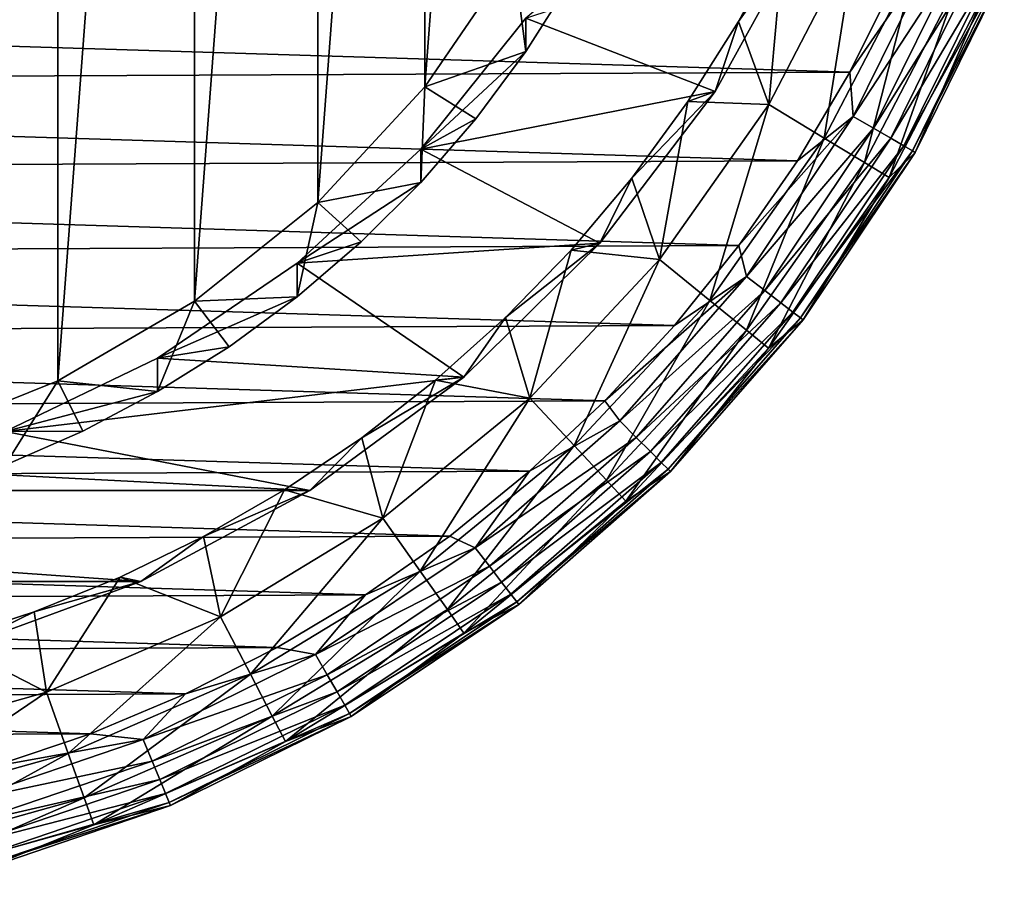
# Model space of a CAD drawing. Header units: metres. Extents: x -25 to 31, y -154 to 31.
# Tile 3 of 110: x 5 to 15, y -154 to -145. Entities that reach past the tile are written whole.
import ezdxf

# ---------------------------------------------------------------- set-up
doc = ezdxf.new("R2010")
doc.units = ezdxf.units.M
doc.layers.add('solid_FIT-WB-M-WASTE', color=7, linetype='CONTINUOUS')

msp = doc.modelspace()

# ---------------------------------------------------------------- linework, layer by layer
at = {"layer": 'solid_FIT-WB-M-WASTE'}
for points in [[(3.425528, -128.085175, 101.017807), (4.953334, -128.697144, 101.125717), (3.425509, -148.984299, 104.702888)], [(4.953334, -128.697144, 101.125717), (4.953313, -148.372314, 104.594978), (3.425509, -148.984299, 104.702888)], [(4.953334, -128.697144, 101.125717), (6.372756, -129.524384, 101.271584), (4.953313, -148.372314, 104.594978)], [(6.372756, -129.524384, 101.271584), (6.372742, -147.545074, 104.44912), (4.953313, -148.372314, 104.594978)], [(6.372756, -129.524384, 101.271584), (7.652733, -130.548782, 101.452209), (6.372742, -147.545074, 104.44912)], [(7.652733, -130.548782, 101.452209), (7.65273, -146.520676, 104.268486), (6.372742, -147.545074, 104.44912)], [(7.652733, -130.548782, 101.452209), (8.76528, -131.747955, 101.663658), (7.65273, -146.520676, 104.268486)], [(8.76528, -131.747955, 101.663658), (8.765286, -145.321487, 104.057037), (7.65273, -146.520676, 104.268486)], [(8.76528, -131.747955, 101.663658), (9.686022, -133.095642, 101.901291), (8.765286, -145.321487, 104.057037)], [(9.686022, -133.095642, 101.901291), (9.686035, -143.973785, 103.819405), (8.765286, -145.321487, 104.057037)], [(9.814435, -144.605728, 106.672478), (12.734851, -143.640625, 106.502304), (11.777561, -145.367126, 106.80674)], [(11.777561, -145.367126, 106.80674), (12.734851, -143.640625, 106.502304), (12.021905, -144.639786, 108.660378)], [(12.734851, -143.640625, 106.502304), (12.491058, -143.769104, 108.691391), (12.021905, -144.639786, 108.660378)], [(12.337696, -145.502777, 109.636391), (12.021905, -144.639786, 108.660378), (12.491058, -143.769104, 108.691391)], [(13.244408, -143.752914, 109.636391), (12.337696, -145.502777, 109.636391), (12.491058, -143.769104, 108.691391)], [(12.912551, -145.852295, 110.881821), (12.337696, -145.502777, 109.636391), (13.244408, -143.752914, 109.636391)], [(13.861504, -144.020905, 110.881821), (12.912551, -145.852295, 110.881821), (13.244408, -143.752914, 109.636391)], [(14.096376, -143.838913, 124.966194), (13.653044, -144.212433, 125), (13.176516, -145.167938, 125)], [(14.096376, -143.838913, 124.966194), (13.176516, -145.167938, 125), (13.213649, -145.628906, 124.966194)], [(14.096376, -143.838913, 124.966194), (13.213649, -145.628906, 124.966194), (14.319504, -143.931335, 124.866417)], [(9.686035, -143.973785, 103.819405), (9.814389, -144.953094, 104.702881), (8.765286, -145.321487, 104.057037)], [(9.686035, -143.973785, 103.819405), (10.280705, -144.216827, 104.573051), (9.814389, -144.953094, 104.702881)], [(13.213649, -145.628906, 124.966194), (13.422805, -145.749664, 124.866417), (14.319504, -143.931335, 124.866417)], [(14.319504, -143.931335, 124.866417), (13.422805, -145.749664, 124.866417), (14.511132, -144.010712, 124.707474)], [(13.331372, -146.106995, 112.20977), (12.912551, -145.852295, 110.881821), (13.861504, -144.020905, 110.881821)], [(14.311105, -144.216187, 112.20977), (13.331372, -146.106995, 112.20977), (13.861504, -144.020905, 110.881821)], [(13.422805, -145.749664, 124.866417), (13.602433, -145.853363, 124.707474), (14.511132, -144.010712, 124.707474)], [(14.511132, -144.010712, 124.707474), (13.602433, -145.853363, 124.707474), (14.658175, -144.071609, 124.500229)], [(13.602433, -145.853363, 124.707474), (13.740268, -145.932953, 124.500229), (14.658175, -144.071609, 124.500229)], [(14.658175, -144.071609, 124.500229), (13.740268, -145.932953, 124.500229), (14.750592, -144.109894, 124.25882)], [(13.740268, -145.932953, 124.500229), (13.826898, -145.982956, 124.25882), (14.750592, -144.109894, 124.25882)], [(14.750592, -144.109894, 124.25882), (13.826898, -145.982956, 124.25882), (14.782074, -144.122925, 124)], [(13.826898, -145.982956, 124.25882), (13.856408, -146, 124), (14.782074, -144.122925, 124)], [(14.782075, -144.122925, 115), (14.782074, -144.122925, 124), (13.856408, -146, 124)], [(13.856429, -145.999954, 115), (14.782075, -144.122925, 115), (13.856408, -146, 124)], [(14.584221, -144.334824, 113.593628), (14.782075, -144.122925, 115), (13.856429, -145.999954, 115)], [(-13.59509, -144.338257, 125), (13.176516, -145.167938, 125), (13.653044, -144.212433, 125)], [(9.814389, -144.953094, 104.702881), (10.280705, -144.216827, 104.573051), (9.814435, -144.605728, 106.672478)], [(13.585791, -146.261703, 113.593628), (13.331372, -146.106995, 112.20977), (14.311105, -144.216187, 112.20977)], [(14.584221, -144.334824, 113.593628), (13.585791, -146.261703, 113.593628), (14.311105, -144.216187, 112.20977)], [(-13.59509, -144.338257, 125), (-13.109765, -145.289307, 125), (13.176516, -145.167938, 125)], [(14.584221, -144.334824, 113.593628), (13.856429, -145.999954, 115), (13.585791, -146.261703, 113.593628)], [(8.722152, -145.965637, 106.91227), (9.814435, -144.605728, 106.672478), (11.777561, -145.367126, 106.80674)], [(9.814389, -144.953094, 104.702881), (9.814435, -144.605728, 106.672478), (8.722152, -145.965637, 106.91227)], [(11.777561, -145.367126, 106.80674), (12.021905, -144.639786, 108.660378), (11.495417, -145.473602, 108.633202)], [(12.337696, -145.502777, 109.636391), (11.495417, -145.473602, 108.633202), (12.021905, -144.639786, 108.660378)], [(9.294047, -145.652893, 104.826271), (9.814389, -144.953094, 104.702881), (8.722152, -145.965637, 106.91227)], [(8.765286, -145.321487, 104.057037), (9.814389, -144.953094, 104.702881), (9.294047, -145.652893, 104.826271)], [(-13.109765, -145.289307, 125), (12.633163, -146.087219, 125), (13.176516, -145.167938, 125)], [(13.213649, -145.628906, 124.966194), (13.176516, -145.167938, 125), (12.633163, -146.087219, 125)], [(-13.109765, -145.289307, 125), (-12.557947, -146.203537, 125), (12.633163, -146.087219, 125)], [(8.765286, -145.321487, 104.057037), (8.722109, -146.312988, 104.942665), (7.65273, -146.520676, 104.268486)], [(8.765286, -145.321487, 104.057037), (9.294047, -145.652893, 104.826271), (8.722109, -146.312988, 104.942665)], [(8.722152, -145.965637, 106.91227), (11.777561, -145.367126, 106.80674), (10.580482, -146.941956, 107.084419)], [(10.580482, -146.941956, 107.084419), (11.777561, -145.367126, 106.80674), (10.914524, -146.266525, 108.609543)], [(11.777561, -145.367126, 106.80674), (11.495417, -145.473602, 108.633202), (10.914524, -146.266525, 108.609543)], [(11.201159, -147.112869, 109.636391), (10.914524, -146.266525, 108.609543), (11.495417, -145.473602, 108.633202)], [(12.337696, -145.502777, 109.636391), (11.201159, -147.112869, 109.636391), (11.495417, -145.473602, 108.633202)], [(11.723062, -147.537415, 110.881821), (11.201159, -147.112869, 109.636391), (12.337696, -145.502777, 109.636391)], [(12.912551, -145.852295, 110.881821), (11.723062, -147.537415, 110.881821), (12.337696, -145.502777, 109.636391)], [(8.722109, -146.312988, 104.942665), (9.294047, -145.652893, 104.826271), (8.722152, -145.965637, 106.91227)], [(13.213649, -145.628906, 124.966194), (12.633163, -146.087219, 125), (12.025842, -146.965439, 125)], [(13.213649, -145.628906, 124.966194), (12.025842, -146.965439, 125), (12.104833, -147.288361, 124.966194)], [(13.213649, -145.628906, 124.966194), (12.104833, -147.288361, 124.966194), (13.422805, -145.749664, 124.866417)], [(12.104833, -147.288361, 124.966194), (12.296437, -147.435394, 124.866417), (13.422805, -145.749664, 124.866417)], [(13.422805, -145.749664, 124.866417), (12.296437, -147.435394, 124.866417), (13.602433, -145.853363, 124.707474)], [(12.103302, -147.846771, 112.20977), (11.723062, -147.537415, 110.881821), (12.912551, -145.852295, 110.881821)], [(13.331372, -146.106995, 112.20977), (12.103302, -147.846771, 112.20977), (12.912551, -145.852295, 110.881821)], [(12.296437, -147.435394, 124.866417), (12.460992, -147.561661, 124.707474), (13.602433, -145.853363, 124.707474)], [(13.602433, -145.853363, 124.707474), (12.460992, -147.561661, 124.707474), (13.740268, -145.932953, 124.500229)], [(7.437321, -147.151169, 107.121307), (8.722152, -145.965637, 106.91227), (10.580482, -146.941956, 107.084419)], [(8.722109, -146.312988, 104.942665), (8.722152, -145.965637, 106.91227), (7.437321, -147.151169, 107.121307)], [(12.460992, -147.561661, 124.707474), (12.58726, -147.658539, 124.500229), (13.740268, -145.932953, 124.500229)], [(13.740268, -145.932953, 124.500229), (12.58726, -147.658539, 124.500229), (13.826898, -145.982956, 124.25882)], [(12.58726, -147.658539, 124.500229), (12.66662, -147.719437, 124.25882), (13.826898, -145.982956, 124.25882)], [(13.826898, -145.982956, 124.25882), (12.66662, -147.719437, 124.25882), (13.856408, -146, 124)], [(12.66662, -147.719437, 124.25882), (12.693655, -147.740173, 124), (13.856408, -146, 124)], [(13.856429, -145.999954, 115), (13.856408, -146, 124), (12.693655, -147.740173, 124)], [(12.693666, -147.740173, 115), (13.856429, -145.999954, 115), (12.693655, -147.740173, 124)], [(13.585791, -146.261703, 113.593628), (13.856429, -145.999954, 115), (12.693666, -147.740173, 115)], [(-12.557947, -146.203537, 125), (12.025842, -146.965439, 125), (12.633163, -146.087219, 125)], [(12.334284, -148.034683, 113.593628), (12.103302, -147.846771, 112.20977), (13.331372, -146.106995, 112.20977)], [(13.585791, -146.261703, 113.593628), (12.334284, -148.034683, 113.593628), (13.331372, -146.106995, 112.20977)], [(-12.557947, -146.203537, 125), (-11.942541, -147.076111, 125), (12.025842, -146.965439, 125)], [(8.102206, -146.929153, 105.051315), (8.722109, -146.312988, 104.942665), (7.437321, -147.151169, 107.121307)], [(7.65273, -146.520676, 104.268486), (8.722109, -146.312988, 104.942665), (8.102206, -146.929153, 105.051315)], [(10.580482, -146.941956, 107.084419), (10.914524, -146.266525, 108.609543), (10.282208, -147.015106, 108.589081)], [(11.201159, -147.112869, 109.636391), (10.282208, -147.015106, 108.589081), (10.914524, -146.266525, 108.609543)], [(13.585791, -146.261703, 113.593628), (12.693666, -147.740173, 115), (12.334284, -148.034683, 113.593628)], [(7.65273, -146.520676, 104.268486), (7.43729, -147.498489, 105.151703), (6.372742, -147.545074, 104.44912)], [(7.65273, -146.520676, 104.268486), (8.102206, -146.929153, 105.051315), (7.43729, -147.498489, 105.151703)], [(7.43729, -147.498489, 105.151703), (8.102206, -146.929153, 105.051315), (7.437321, -147.151169, 107.121307)], [(7.437321, -147.151169, 107.121307), (10.580482, -146.941956, 107.084419), (9.168052, -148.332932, 107.329689)], [(9.168052, -148.332932, 107.329689), (10.580482, -146.941956, 107.084419), (9.601589, -147.716125, 108.571503)], [(10.580482, -146.941956, 107.084419), (10.282208, -147.015106, 108.589081), (9.601589, -147.716125, 108.571503)], [(-11.942541, -147.076111, 125), (11.357541, -147.798279, 125), (12.025842, -146.965439, 125)], [(9.855967, -148.553207, 109.636391), (9.601589, -147.716125, 108.571503), (10.282208, -147.015106, 108.589081)], [(11.201159, -147.112869, 109.636391), (9.855967, -148.553207, 109.636391), (10.282208, -147.015106, 108.589081)], [(12.104833, -147.288361, 124.966194), (12.025842, -146.965439, 125), (11.357541, -147.798279, 125)], [(-11.942541, -147.076111, 125), (-11.266586, -147.902725, 125), (11.357541, -147.798279, 125)], [(10.315194, -149.044876, 110.881821), (9.855967, -148.553207, 109.636391), (11.201159, -147.112869, 109.636391)], [(11.723062, -147.537415, 110.881821), (10.315194, -149.044876, 110.881821), (11.201159, -147.112869, 109.636391)], [(5.988306, -148.136124, 107.294983), (7.437321, -147.151169, 107.121307), (9.168052, -148.332932, 107.329689)], [(7.43729, -147.498489, 105.151703), (7.437321, -147.151169, 107.121307), (5.988306, -148.136124, 107.294983)], [(12.104833, -147.288361, 124.966194), (11.357541, -147.798279, 125), (10.6317, -148.581436, 125)], [(12.104833, -147.288361, 124.966194), (10.6317, -148.581436, 125), (10.788899, -148.788895, 124.966194)], [(12.104833, -147.288361, 124.966194), (10.788899, -148.788895, 124.966194), (12.296437, -147.435394, 124.866417)], [(10.788899, -148.788895, 124.966194), (10.959674, -148.959671, 124.866417), (12.296437, -147.435394, 124.866417)], [(12.296437, -147.435394, 124.866417), (10.959674, -148.959671, 124.866417), (12.460992, -147.561661, 124.707474)], [(6.372742, -147.545074, 104.44912), (5.988292, -148.483429, 105.325371), (4.953313, -148.372314, 104.594978)], [(6.372742, -147.545074, 104.44912), (6.73148, -148.017441, 105.243202), (5.988292, -148.483429, 105.325371)], [(6.73148, -148.017441, 105.243202), (7.43729, -147.498489, 105.151703), (5.988306, -148.136124, 107.294983)], [(6.372742, -147.545074, 104.44912), (7.43729, -147.498489, 105.151703), (6.73148, -148.017441, 105.243202)], [(10.64977, -149.403122, 112.20977), (10.315194, -149.044876, 110.881821), (11.723062, -147.537415, 110.881821)], [(12.103302, -147.846771, 112.20977), (10.64977, -149.403122, 112.20977), (11.723062, -147.537415, 110.881821)], [(10.959674, -148.959671, 124.866417), (11.106339, -149.106339, 124.707474), (12.460992, -147.561661, 124.707474)], [(12.460992, -147.561661, 124.707474), (11.106339, -149.106339, 124.707474), (12.58726, -147.658539, 124.500229)], [(11.106339, -149.106339, 124.707474), (11.218882, -149.218887, 124.500229), (12.58726, -147.658539, 124.500229)], [(12.58726, -147.658539, 124.500229), (11.218882, -149.218887, 124.500229), (12.66662, -147.719437, 124.25882)], [(9.168052, -148.332932, 107.329689), (9.601589, -147.716125, 108.571503), (8.876095, -148.366501, 108.556511)], [(9.855967, -148.553207, 109.636391), (8.876095, -148.366501, 108.556511), (9.601589, -147.716125, 108.571503)], [(11.218882, -149.218887, 124.500229), (11.289615, -149.289612, 124.25882), (12.66662, -147.719437, 124.25882)], [(12.66662, -147.719437, 124.25882), (11.289615, -149.289612, 124.25882), (12.693655, -147.740173, 124)], [(11.289615, -149.289612, 124.25882), (11.31371, -149.313705, 124), (12.693655, -147.740173, 124)], [(12.693666, -147.740173, 115), (12.693655, -147.740173, 124), (11.31371, -149.313705, 124)], [(11.313735, -149.313675, 115), (12.693666, -147.740173, 115), (11.31371, -149.313705, 124)], [(12.334284, -148.034683, 113.593628), (12.693666, -147.740173, 115), (11.313735, -149.313675, 115)], [(-11.266586, -147.902725, 125), (10.6317, -148.581436, 125), (11.357541, -147.798279, 125)], [(10.853012, -149.620743, 113.593628), (10.64977, -149.403122, 112.20977), (12.103302, -147.846771, 112.20977)], [(12.334284, -148.034683, 113.593628), (10.853012, -149.620743, 113.593628), (12.103302, -147.846771, 112.20977)], [(-11.266586, -147.902725, 125), (-10.533541, -148.679169, 125), (10.6317, -148.581436, 125)], [(5.988292, -148.483429, 105.325371), (6.73148, -148.017441, 105.243202), (5.988306, -148.136124, 107.294983)], [(12.334284, -148.034683, 113.593628), (11.313735, -149.313675, 115), (10.853012, -149.620743, 113.593628)], [(4.407096, -148.898758, 107.429459), (5.988306, -148.136124, 107.294983), (9.168052, -148.332932, 107.329689)], [(5.988292, -148.483429, 105.325371), (5.988306, -148.136124, 107.294983), (4.407096, -148.898758, 107.429459)], [(4.953313, -148.372314, 104.594978), (4.407096, -149.246063, 105.459846), (3.425509, -148.984299, 104.702888)], [(4.407096, -148.898758, 107.429459), (9.168052, -148.332932, 107.329689), (7.568941, -149.51181, 107.53756)], [(4.953313, -148.372314, 104.594978), (5.21213, -148.893692, 105.397713), (4.407096, -149.246063, 105.459846)], [(4.953313, -148.372314, 104.594978), (5.988292, -148.483429, 105.325371), (5.21213, -148.893692, 105.397713)], [(7.568941, -149.51181, 107.53756), (9.168052, -148.332932, 107.329689), (8.109389, -148.963348, 108.543839)], [(9.168052, -148.332932, 107.329689), (8.876095, -148.366501, 108.556511), (8.109389, -148.963348, 108.543839)], [(8.327177, -149.796967, 109.636391), (8.109389, -148.963348, 108.543839), (8.876095, -148.366501, 108.556511)], [(9.855967, -148.553207, 109.636391), (8.327177, -149.796967, 109.636391), (8.876095, -148.366501, 108.556511)], [(5.21213, -148.893692, 105.397713), (5.988292, -148.483429, 105.325371), (4.407096, -148.898758, 107.429459)], [(8.715175, -150.346588, 110.881821), (8.327177, -149.796967, 109.636391), (9.855967, -148.553207, 109.636391)], [(10.315194, -149.044876, 110.881821), (8.715175, -150.346588, 110.881821), (9.855967, -148.553207, 109.636391)], [(-10.533541, -148.679169, 125), (9.851981, -149.310989, 125), (10.6317, -148.581436, 125)], [(-10.533541, -148.679169, 125), (-9.74711, -149.401489, 125), (9.851981, -149.310989, 125)], [(10.788899, -148.788895, 124.966194), (10.6317, -148.581436, 125), (9.851981, -149.310989, 125)], [(10.788899, -148.788895, 124.966194), (9.851981, -149.310989, 125), (9.288364, -150.104828, 124.966194)], [(10.788899, -148.788895, 124.966194), (9.288364, -150.104828, 124.966194), (10.959674, -148.959671, 124.866417)], [(-4.407096, -148.898758, 107.429459), (7.568941, -149.51181, 107.53756), (-7.568967, -149.511795, 107.537552)], [(-4.407096, -148.898758, 107.429459), (4.407096, -148.898758, 107.429459), (7.568941, -149.51181, 107.53756)], [(4.407096, -149.246063, 105.459846), (5.21213, -148.893692, 105.397713), (4.407096, -148.898758, 107.429459)], [(7.568941, -149.51181, 107.53756), (8.109389, -148.963348, 108.543839), (7.305108, -149.504242, 108.533218)], [(8.327177, -149.796967, 109.636391), (7.305108, -149.504242, 108.533218), (8.109389, -148.963348, 108.543839)], [(9.288364, -150.104828, 124.966194), (9.435388, -150.296432, 124.866417), (10.959674, -148.959671, 124.866417)], [(10.959674, -148.959671, 124.866417), (9.435388, -150.296432, 124.866417), (11.106339, -149.106339, 124.707474)], [(8.997853, -150.747055, 112.20977), (8.715175, -150.346588, 110.881821), (10.315194, -149.044876, 110.881821)], [(10.64977, -149.403122, 112.20977), (8.997853, -150.747055, 112.20977), (10.315194, -149.044876, 110.881821)], [(9.435388, -150.296432, 124.866417), (9.561655, -150.460999, 124.707474), (11.106339, -149.106339, 124.707474)], [(11.106339, -149.106339, 124.707474), (9.561655, -150.460999, 124.707474), (11.218882, -149.218887, 124.500229)], [(9.561655, -150.460999, 124.707474), (9.658545, -150.587265, 124.500229), (11.218882, -149.218887, 124.500229)], [(11.218882, -149.218887, 124.500229), (9.658545, -150.587265, 124.500229), (11.289615, -149.289612, 124.25882)], [(9.658545, -150.587265, 124.500229), (9.71944, -150.666626, 124.25882), (11.289615, -149.289612, 124.25882)], [(11.289615, -149.289612, 124.25882), (9.71944, -150.666626, 124.25882), (11.31371, -149.313705, 124)], [(-9.74711, -149.401489, 125), (9.022372, -149.983185, 125), (9.851981, -149.310989, 125)], [(9.288364, -150.104828, 124.966194), (9.851981, -149.310989, 125), (9.022372, -149.983185, 125)], [(9.71944, -150.666626, 124.25882), (9.740185, -150.693649, 124), (11.31371, -149.313705, 124)], [(9.740184, -150.693649, 115), (11.313735, -149.313675, 115), (9.740185, -150.693649, 124)], [(10.853012, -149.620743, 113.593628), (11.313735, -149.313675, 115), (9.740184, -150.693649, 115)], [(11.313735, -149.313675, 115), (11.31371, -149.313705, 124), (9.740185, -150.693649, 124)], [(-9.74711, -149.401489, 125), (-8.911351, -150.065979, 125), (9.022372, -149.983185, 125)], [(9.16957, -150.990326, 113.593628), (8.997853, -150.747055, 112.20977), (10.64977, -149.403122, 112.20977)], [(10.853012, -149.620743, 113.593628), (9.16957, -150.990326, 113.593628), (10.64977, -149.403122, 112.20977)], [(-7.568967, -149.511795, 107.537552), (7.568941, -149.51181, 107.53756), (5.8158, -150.454559, 107.703789)], [(-5.815833, -150.454544, 107.703789), (-7.568967, -149.511795, 107.537552), (5.8158, -150.454559, 107.703789)], [(5.8158, -150.454559, 107.703789), (7.568941, -149.51181, 107.53756), (6.467003, -149.986938, 108.524422)], [(7.568941, -149.51181, 107.53756), (7.305108, -149.504242, 108.533218), (6.467003, -149.986938, 108.524422)], [(6.643269, -150.820969, 109.636391), (6.467003, -149.986938, 108.524422), (7.305108, -149.504242, 108.533218)], [(8.327177, -149.796967, 109.636391), (6.643269, -150.820969, 109.636391), (7.305108, -149.504242, 108.533218)], [(10.853012, -149.620743, 113.593628), (9.740184, -150.693649, 115), (9.16957, -150.990326, 113.593628)], [(6.952807, -151.418304, 110.881821), (6.643269, -150.820969, 109.636391), (8.327177, -149.796967, 109.636391)], [(8.715175, -150.346588, 110.881821), (6.952807, -151.418304, 110.881821), (8.327177, -149.796967, 109.636391)], [(-8.911351, -150.065979, 125), (8.146989, -150.594711, 125), (9.022372, -149.983185, 125)], [(5.8158, -150.454559, 107.703789), (6.467003, -149.986938, 108.524422), (5.599132, -150.409363, 108.517235)], [(6.643269, -150.820969, 109.636391), (5.599132, -150.409363, 108.517235), (6.467003, -149.986938, 108.524422)], [(9.288364, -150.104828, 124.966194), (9.022372, -149.983185, 125), (8.146989, -150.594711, 125)], [(-8.911351, -150.065979, 125), (-8.030392, -150.669357, 125), (8.146989, -150.594711, 125)], [(9.288364, -150.104828, 124.966194), (8.146989, -150.594711, 125), (7.628904, -151.213654, 124.966194)], [(9.288364, -150.104828, 124.966194), (7.628904, -151.213654, 124.966194), (9.435388, -150.296432, 124.866417)], [(7.628904, -151.213654, 124.966194), (7.74966, -151.422806, 124.866417), (9.435388, -150.296432, 124.866417)], [(9.435388, -150.296432, 124.866417), (7.74966, -151.422806, 124.866417), (9.561655, -150.460999, 124.707474)], [(5.8158, -150.454559, 107.703789), (5.599132, -150.409363, 108.517235), (4.705637, -150.76973, 108.511482)], [(4.83561, -151.60614, 109.636391), (4.705637, -150.76973, 108.511482), (5.599132, -150.409363, 108.517235)], [(6.643269, -150.820969, 109.636391), (4.83561, -151.60614, 109.636391), (5.599132, -150.409363, 108.517235)], [(7.178323, -151.853531, 112.20977), (6.952807, -151.418304, 110.881821), (8.715175, -150.346588, 110.881821)], [(8.997853, -150.747055, 112.20977), (7.178323, -151.853531, 112.20977), (8.715175, -150.346588, 110.881821)], [(-5.815833, -150.454544, 107.703789), (5.8158, -150.454559, 107.703789), (3.944273, -151.141998, 107.825005)], [(3.944273, -151.141998, 107.825005), (5.8158, -150.454559, 107.703789), (4.705637, -150.76973, 108.511482)], [(7.74966, -151.422806, 124.866417), (7.853368, -151.602432, 124.707474), (9.561655, -150.460999, 124.707474)], [(9.561655, -150.460999, 124.707474), (7.853368, -151.602432, 124.707474), (9.658545, -150.587265, 124.500229)], [(-8.030392, -150.669357, 125), (7.230406, -151.142349, 125), (8.146989, -150.594711, 125)], [(7.628904, -151.213654, 124.966194), (8.146989, -150.594711, 125), (7.230406, -151.142349, 125)], [(7.853368, -151.602432, 124.707474), (7.932947, -151.740265, 124.500229), (9.658545, -150.587265, 124.500229)], [(9.658545, -150.587265, 124.500229), (7.932947, -151.740265, 124.500229), (9.71944, -150.666626, 124.25882)], [(-8.030392, -150.669357, 125), (-7.108815, -151.208511, 125), (7.230406, -151.142349, 125)], [(7.932947, -151.740265, 124.500229), (7.982963, -151.826904, 124.25882), (9.71944, -150.666626, 124.25882)], [(9.71944, -150.666626, 124.25882), (7.982963, -151.826904, 124.25882), (9.740185, -150.693649, 124)], [(7.982963, -151.826904, 124.25882), (8.000001, -151.8564, 124), (9.740185, -150.693649, 124)], [(7.999986, -151.856415, 115), (9.740184, -150.693649, 115), (8.000001, -151.8564, 124)], [(9.16957, -150.990326, 113.593628), (9.740184, -150.693649, 115), (7.999986, -151.856415, 115)], [(9.740184, -150.693649, 115), (9.740185, -150.693649, 124), (8.000001, -151.8564, 124)], [(3.944273, -151.141998, 107.825005), (4.705637, -150.76973, 108.511482), (3.790582, -151.066605, 108.506989)], [(4.83561, -151.60614, 109.636391), (3.790582, -151.066605, 108.506989), (4.705637, -150.76973, 108.511482)], [(5.060922, -152.240067, 110.881821), (4.83561, -151.60614, 109.636391), (6.643269, -150.820969, 109.636391)], [(6.952807, -151.418304, 110.881821), (5.060922, -152.240067, 110.881821), (6.643269, -150.820969, 109.636391)], [(7.315315, -152.11792, 113.593628), (7.178323, -151.853531, 112.20977), (8.997853, -150.747055, 112.20977)], [(9.16957, -150.990326, 113.593628), (7.315315, -152.11792, 113.593628), (8.997853, -150.747055, 112.20977)], [(9.16957, -150.990326, 113.593628), (7.999986, -151.856415, 115), (7.315315, -152.11792, 113.593628)], [(4.83561, -151.60614, 109.636391), (2.937873, -152.137863, 109.636391), (3.790582, -151.066605, 108.506989)], [(-7.108815, -151.208511, 125), (6.277194, -151.623398, 125), (7.230406, -151.142349, 125)], [(-7.108815, -151.208511, 125), (-6.151229, -151.680725, 125), (6.277194, -151.623398, 125)], [(7.628904, -151.213654, 124.966194), (6.277194, -151.623398, 125), (5.83891, -152.096375, 124.966194)], [(7.628904, -151.213654, 124.966194), (5.83891, -152.096375, 124.966194), (7.74966, -151.422806, 124.866417)], [(7.628904, -151.213654, 124.966194), (7.230406, -151.142349, 125), (6.277194, -151.623398, 125)], [(5.225074, -152.70195, 112.20977), (5.060922, -152.240067, 110.881821), (6.952807, -151.418304, 110.881821)], [(7.178323, -151.853531, 112.20977), (5.225074, -152.70195, 112.20977), (6.952807, -151.418304, 110.881821)], [(5.83891, -152.096375, 124.966194), (5.931333, -152.319504, 124.866417), (7.74966, -151.422806, 124.866417)], [(7.74966, -151.422806, 124.866417), (5.931333, -152.319504, 124.866417), (7.853368, -151.602432, 124.707474)], [(-6.151229, -151.680725, 125), (5.292153, -152.035416, 125), (6.277194, -151.623398, 125)], [(3.074762, -152.79657, 110.881821), (2.937873, -152.137863, 109.636391), (4.83561, -151.60614, 109.636391)], [(5.060922, -152.240067, 110.881821), (3.074762, -152.79657, 110.881821), (4.83561, -151.60614, 109.636391)], [(5.83891, -152.096375, 124.966194), (6.277194, -151.623398, 125), (5.292153, -152.035416, 125)], [(5.931333, -152.319504, 124.866417), (6.010708, -152.511139, 124.707474), (7.853368, -151.602432, 124.707474)], [(7.853368, -151.602432, 124.707474), (6.010708, -152.511139, 124.707474), (7.932947, -151.740265, 124.500229)], [(-6.151229, -151.680725, 125), (-5.162445, -152.083649, 125), (5.292153, -152.035416, 125)], [(6.010708, -152.511139, 124.707474), (6.071615, -152.658173, 124.500229), (7.932947, -151.740265, 124.500229)], [(7.932947, -151.740265, 124.500229), (6.071615, -152.658173, 124.500229), (7.982963, -151.826904, 124.25882)], [(6.071615, -152.658173, 124.500229), (6.109895, -152.750595, 124.25882), (7.982963, -151.826904, 124.25882)], [(7.982963, -151.826904, 124.25882), (6.109895, -152.750595, 124.25882), (8.000001, -151.8564, 124)], [(5.32479, -152.982529, 113.593628), (5.225074, -152.70195, 112.20977), (7.178323, -151.853531, 112.20977)], [(7.315315, -152.11792, 113.593628), (5.32479, -152.982529, 113.593628), (7.178323, -151.853531, 112.20977)], [(6.109895, -152.750595, 124.25882), (6.122936, -152.782074, 124), (8.000001, -151.8564, 124)], [(6.1229, -152.782089, 115), (7.999986, -151.856415, 115), (6.122936, -152.782074, 124)], [(7.315315, -152.11792, 113.593628), (7.999986, -151.856415, 115), (6.1229, -152.782089, 115)], [(7.999986, -151.856415, 115), (8.000001, -151.8564, 124), (6.122936, -152.782074, 124)], [(-5.162445, -152.083649, 125), (4.280403, -152.376297, 125), (5.292153, -152.035416, 125)], [(5.83891, -152.096375, 124.966194), (5.292153, -152.035416, 125), (4.280403, -152.376297, 125)], [(5.83891, -152.096375, 124.966194), (4.280403, -152.376297, 125), (3.949011, -152.737915, 124.966194)], [(5.83891, -152.096375, 124.966194), (3.949011, -152.737915, 124.966194), (5.931333, -152.319504, 124.866417)], [(7.315315, -152.11792, 113.593628), (6.1229, -152.782089, 115), (5.32479, -152.982529, 113.593628)], [(3.174492, -153.276489, 112.20977), (3.074762, -152.79657, 110.881821), (5.060922, -152.240067, 110.881821)], [(5.225074, -152.70195, 112.20977), (3.174492, -153.276489, 112.20977), (5.060922, -152.240067, 110.881821)], [(3.949011, -152.737915, 124.966194), (4.011519, -152.971191, 124.866417), (5.931333, -152.319504, 124.866417)], [(5.931333, -152.319504, 124.866417), (4.011519, -152.971191, 124.866417), (6.010708, -152.511139, 124.707474)], [(4.011519, -152.971191, 124.866417), (4.065203, -153.171539, 124.707474), (6.010708, -152.511139, 124.707474)], [(6.010708, -152.511139, 124.707474), (4.065203, -153.171539, 124.707474), (6.071615, -152.658173, 124.500229)], [(4.065203, -153.171539, 124.707474), (4.106396, -153.325272, 124.500229), (6.071615, -152.658173, 124.500229)], [(6.071615, -152.658173, 124.500229), (4.106396, -153.325272, 124.500229), (6.109895, -152.750595, 124.25882)], [(3.235075, -153.568039, 113.593628), (3.174492, -153.276489, 112.20977), (5.225074, -152.70195, 112.20977)], [(5.32479, -152.982529, 113.593628), (3.235075, -153.568039, 113.593628), (5.225074, -152.70195, 112.20977)], [(4.106396, -153.325272, 124.500229), (4.132286, -153.421906, 124.25882), (6.109895, -152.750595, 124.25882)], [(6.109895, -152.750595, 124.25882), (4.132286, -153.421906, 124.25882), (6.122936, -152.782074, 124)], [(4.132286, -153.421906, 124.25882), (4.141106, -153.454819, 124), (6.122936, -152.782074, 124)], [(4.141047, -153.454834, 115), (6.1229, -152.782089, 115), (4.141106, -153.454819, 124)], [(5.32479, -152.982529, 113.593628), (6.1229, -152.782089, 115), (4.141047, -153.454834, 115)], [(6.1229, -152.782089, 115), (6.122936, -152.782074, 124), (4.141106, -153.454819, 124)], [(5.32479, -152.982529, 113.593628), (4.141047, -153.454834, 115), (3.235075, -153.568039, 113.593628)]]:
    msp.add_3dface(points, dxfattribs=at)

doc.saveas('drawing.dxf')
